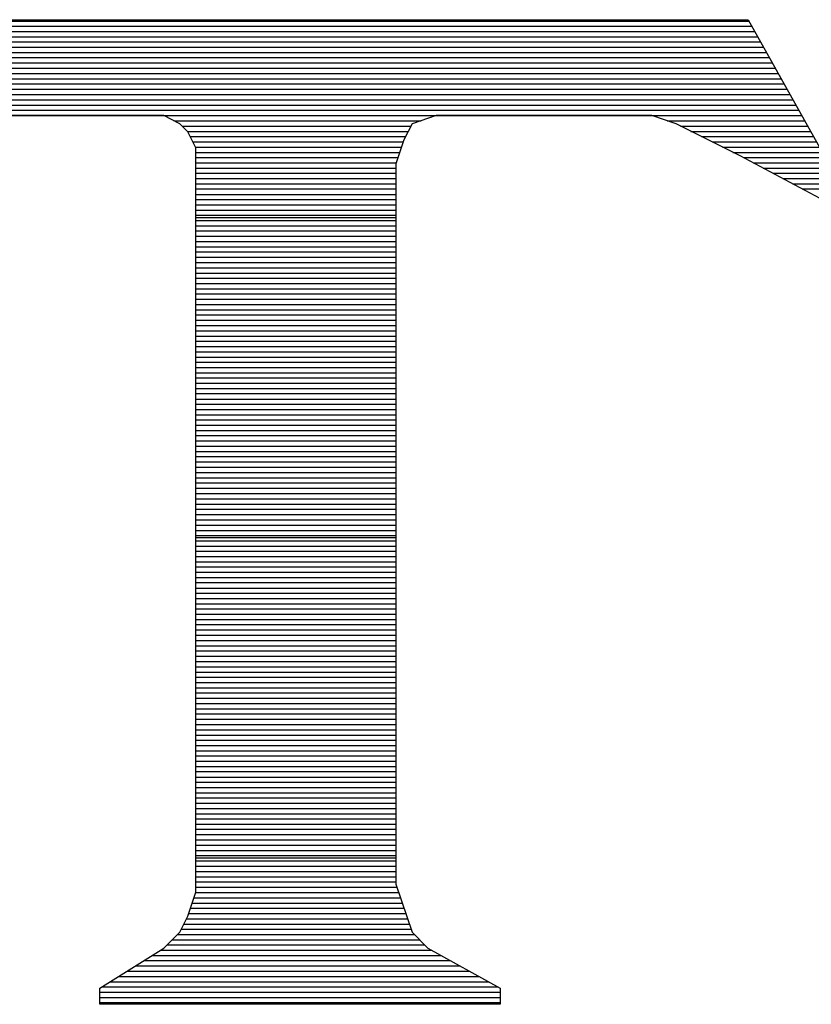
# Model space of a CAD drawing. Extents: x -10 to 137, y -32 to 198.
# Tile 57 of 83: x 38.47 to 40.12, y 135.53 to 137.58. Entities that reach past the tile are written whole.
import ezdxf

# ---------------------------------------------------------------- set-up
doc = ezdxf.new("R2010")
doc.units = 0
doc.layers.add('BG_SILKSCREEN_TOP', color=7, linetype='CONTINUOUS')

msp = doc.modelspace()

# ---------------------------------------------------------------- linework, layer by layer
at = {"layer": 'BG_SILKSCREEN_TOP'}
for points in [[(38.184074, 137.581132), (39.992808, 137.581132)], [(38.185598, 137.583926), (39.991284, 137.583926)], [(38.185598, 137.583926), (39.991284, 137.583926)], [(38.185598, 137.583926), (39.991284, 137.583926)], [(39.991284, 137.583926), (40.225472, 137.165842)], [(39.991284, 137.583926), (40.225472, 137.165842)], [(39.991284, 137.583926), (40.225472, 137.165842)], [(38.170866, 137.559542), (40.005, 137.559542)], [(38.177724, 137.57021), (39.998904, 137.57021)], [(38.157404, 137.537444), (40.017446, 137.537444)], [(38.164262, 137.548366), (40.011096, 137.548366)], [(38.144196, 137.515346), (40.029638, 137.515346)], [(38.151054, 137.526268), (40.023542, 137.526268)], [(38.130734, 137.493502), (40.04183, 137.493502)], [(38.137592, 137.504678), (40.035734, 137.504678)], [(38.117526, 137.471404), (40.054022, 137.471404)], [(38.123876, 137.48258), (40.047926, 137.48258)], [(38.104064, 137.449814), (40.066722, 137.449814)], [(38.110922, 137.460482), (40.060118, 137.460482)], [(38.097714, 137.438638), (40.072818, 137.438638)], [(38.083998, 137.41654), (40.08501, 137.41654)], [(38.090856, 137.427716), (40.078406, 137.427716)], [(38.071044, 137.39495), (40.097202, 137.39495)], [(38.077394, 137.405618), (40.091106, 137.405618)], [(38.064186, 137.383774), (40.103298, 137.383774)], [(38.770814, 137.38352), (38.369748, 137.38352)], [(38.770814, 137.38352), (38.369748, 137.38352)], [(38.770814, 137.38352), (38.369748, 137.38352)], [(38.804342, 137.366756), (38.770814, 137.38352)], [(38.804342, 137.366756), (38.770814, 137.38352)], [(38.804342, 137.366756), (38.770814, 137.38352)], [(38.791896, 137.372852), (39.308024, 137.372852)], [(38.821106, 137.349484), (38.804342, 137.366756)], [(38.821106, 137.349484), (38.804342, 137.366756)], [(38.821106, 137.349484), (38.804342, 137.366756)], [(39.289482, 137.366756), (39.27221, 137.333228)], [(39.289482, 137.366756), (39.27221, 137.333228)], [(39.289482, 137.366756), (39.27221, 137.333228)], [(39.339266, 137.38352), (39.289482, 137.366756)], [(39.339266, 137.38352), (39.289482, 137.366756)], [(39.339266, 137.38352), (39.289482, 137.366756)], [(39.79037, 137.38352), (39.339266, 137.38352)], [(39.79037, 137.38352), (39.339266, 137.38352)], [(39.79037, 137.38352), (39.339266, 137.38352)], [(39.840662, 137.366756), (39.79037, 137.38352)], [(39.840662, 137.366756), (39.79037, 137.38352)], [(39.840662, 137.366756), (39.79037, 137.38352)], [(39.82212, 137.372852), (40.109394, 137.372852)], [(39.97452, 137.2997), (39.840662, 137.366756)], [(39.97452, 137.2997), (39.840662, 137.366756)], [(39.97452, 137.2997), (39.840662, 137.366756)], [(38.808914, 137.361676), (39.286688, 137.361676)], [(38.82009, 137.350754), (39.281354, 137.350754)], [(38.83787, 137.316464), (38.821106, 137.349484)], [(38.83787, 137.316464), (38.821106, 137.349484)], [(38.83787, 137.316464), (38.821106, 137.349484)], [(39.849806, 137.361676), (40.115744, 137.361676)], [(39.871904, 137.350754), (40.121586, 137.350754)], [(38.826186, 137.340086), (39.275766, 137.340086)], [(38.83152, 137.32891), (39.271194, 137.32891)], [(39.27221, 137.333228), (39.255446, 137.282936)], [(39.27221, 137.333228), (39.255446, 137.282936)], [(39.27221, 137.333228), (39.255446, 137.282936)], [(39.894002, 137.340086), (40.127682, 137.340086)], [(39.915846, 137.32891), (40.134032, 137.32891)], [(38.837108, 137.317988), (39.267384, 137.317988)], [(38.83787, 135.761984), (38.83787, 137.316464)], [(38.83787, 135.761984), (38.83787, 137.316464)], [(38.83787, 135.761984), (38.83787, 137.316464)], [(38.83787, 137.306812), (39.263828, 137.306812)], [(39.937944, 137.317988), (40.140128, 137.317988)], [(39.959534, 137.306812), (40.146224, 137.306812)], [(38.83787, 137.29589), (39.260018, 137.29589)], [(38.83787, 137.285222), (39.256716, 137.285222)], [(40.225472, 137.165842), (39.97452, 137.2997)], [(40.225472, 137.165842), (39.97452, 137.2997)], [(40.225472, 137.165842), (39.97452, 137.2997)], [(39.981378, 137.29589), (40.15232, 137.29589)], [(40.001952, 137.285222), (40.158416, 137.285222)], [(38.83787, 137.274046), (39.255446, 137.274046)], [(39.255446, 137.282936), (39.255446, 135.778748)], [(39.255446, 137.282936), (39.255446, 135.778748)], [(39.255446, 137.282936), (39.255446, 135.778748)], [(40.022526, 137.274046), (40.164512, 137.274046)], [(38.83787, 137.263378), (39.255446, 137.263378)], [(38.83787, 137.252456), (39.255446, 137.252456)], [(40.0431, 137.263378), (40.170608, 137.263378)], [(40.063674, 137.252456), (40.176704, 137.252456)], [(38.83787, 137.24128), (39.255446, 137.24128)], [(38.83787, 137.230358), (39.255446, 137.230358)], [(40.084248, 137.24128), (40.183308, 137.24128)], [(40.104314, 137.230358), (40.189404, 137.230358)], [(38.83787, 137.219182), (39.255446, 137.219182)], [(38.83787, 137.208514), (39.255446, 137.208514)], [(38.83787, 137.197592), (39.255446, 137.197592)], [(38.83787, 137.186416), (39.255446, 137.186416)], [(38.83787, 137.175494), (39.255446, 137.175494)], [(38.83787, 137.170922), (39.255446, 137.170922)], [(38.83787, 137.164318), (39.255446, 137.164318)], [(38.83787, 137.15365), (39.255446, 137.15365)], [(38.83787, 137.142728), (39.255446, 137.142728)], [(38.83787, 137.131552), (39.255446, 137.131552)], [(38.83787, 137.12063), (39.255446, 137.12063)], [(38.83787, 137.109454), (39.255446, 137.109454)], [(38.83787, 137.098786), (39.255446, 137.098786)], [(38.83787, 137.087864), (39.255446, 137.087864)], [(38.83787, 137.076688), (39.255446, 137.076688)], [(38.83787, 137.065766), (39.255446, 137.065766)], [(38.83787, 137.05459), (39.255446, 137.05459)], [(38.83787, 137.043922), (39.255446, 137.043922)], [(38.83787, 137.033), (39.255446, 137.033)], [(38.83787, 137.021824), (39.255446, 137.021824)], [(38.83787, 137.011156), (39.255446, 137.011156)], [(38.83787, 137.000234), (39.255446, 137.000234)], [(38.83787, 136.989058), (39.255446, 136.989058)], [(38.83787, 136.978136), (39.255446, 136.978136)], [(38.83787, 136.967468), (39.255446, 136.967468)], [(38.83787, 136.956292), (39.255446, 136.956292)], [(38.83787, 136.94537), (39.255446, 136.94537)], [(38.83787, 136.934194), (39.255446, 136.934194)], [(38.83787, 136.923272), (39.255446, 136.923272)], [(38.83787, 136.912604), (39.255446, 136.912604)], [(38.83787, 136.901428), (39.255446, 136.901428)], [(38.83787, 136.890506), (39.255446, 136.890506)], [(38.83787, 136.87933), (39.255446, 136.87933)], [(38.83787, 136.868408), (39.255446, 136.868408)], [(38.83787, 136.85774), (39.255446, 136.85774)], [(38.83787, 136.846564), (39.255446, 136.846564)], [(38.83787, 136.835642), (39.255446, 136.835642)], [(38.83787, 136.824466), (39.255446, 136.824466)], [(38.83787, 136.813544), (39.255446, 136.813544)], [(38.83787, 136.802876), (39.255446, 136.802876)], [(38.83787, 136.7917), (39.255446, 136.7917)], [(38.83787, 136.780778), (39.255446, 136.780778)], [(38.83787, 136.769602), (39.255446, 136.769602)], [(38.83787, 136.75868), (39.255446, 136.75868)], [(38.83787, 136.748012), (39.255446, 136.748012)], [(38.83787, 136.736836), (39.255446, 136.736836)], [(38.83787, 136.726168), (39.255446, 136.726168)], [(38.83787, 136.715246), (39.255446, 136.715246)], [(38.83787, 136.70407), (39.255446, 136.70407)], [(38.83787, 136.693148), (39.255446, 136.693148)], [(38.83787, 136.681972), (39.255446, 136.681972)], [(38.83787, 136.671304), (39.255446, 136.671304)], [(38.83787, 136.660382), (39.255446, 136.660382)], [(38.83787, 136.649206), (39.255446, 136.649206)], [(38.83787, 136.638284), (39.255446, 136.638284)], [(38.83787, 136.627108), (39.255446, 136.627108)], [(38.83787, 136.61644), (39.255446, 136.61644)], [(38.83787, 136.605518), (39.255446, 136.605518)], [(38.83787, 136.594342), (39.255446, 136.594342)], [(38.83787, 136.58342), (39.255446, 136.58342)], [(38.83787, 136.572244), (39.255446, 136.572244)], [(38.83787, 136.561576), (39.255446, 136.561576)], [(38.83787, 136.550654), (39.255446, 136.550654)], [(38.83787, 136.539478), (39.255446, 136.539478)], [(38.83787, 136.528556), (39.255446, 136.528556)], [(38.83787, 136.51738), (39.255446, 136.51738)], [(38.83787, 136.506712), (39.255446, 136.506712)], [(38.83787, 136.50214), (39.255446, 136.50214)], [(38.83787, 136.49579), (39.255446, 136.49579)], [(38.83787, 136.484614), (39.255446, 136.484614)], [(38.83787, 136.473692), (39.255446, 136.473692)], [(38.83787, 136.463024), (39.255446, 136.463024)], [(38.83787, 136.451848), (39.255446, 136.451848)], [(38.83787, 136.440926), (39.255446, 136.440926)], [(38.83787, 136.430258), (39.255446, 136.430258)], [(38.83787, 136.419082), (39.255446, 136.419082)], [(38.83787, 136.40816), (39.255446, 136.40816)], [(38.83787, 136.396984), (39.255446, 136.396984)], [(38.83787, 136.386062), (39.255446, 136.386062)], [(38.83787, 136.375394), (39.255446, 136.375394)], [(38.83787, 136.364218), (39.255446, 136.364218)], [(38.83787, 136.353296), (39.255446, 136.353296)], [(38.83787, 136.34212), (39.255446, 136.34212)], [(38.83787, 136.331198), (39.255446, 136.331198)], [(38.83787, 136.32053), (39.255446, 136.32053)], [(38.83787, 136.309354), (39.255446, 136.309354)], [(38.83787, 136.298432), (39.255446, 136.298432)], [(38.83787, 136.287256), (39.255446, 136.287256)], [(38.83787, 136.276334), (39.255446, 136.276334)], [(38.83787, 136.265666), (39.255446, 136.265666)], [(38.83787, 136.25449), (39.255446, 136.25449)], [(38.83787, 136.243568), (39.255446, 136.243568)], [(38.83787, 136.232392), (39.255446, 136.232392)], [(38.83787, 136.22147), (39.255446, 136.22147)], [(38.83787, 136.210802), (39.255446, 136.210802)], [(38.83787, 136.199626), (39.255446, 136.199626)], [(38.83787, 136.188704), (39.255446, 136.188704)], [(38.83787, 136.178036), (39.255446, 136.178036)], [(38.83787, 136.16686), (39.255446, 136.16686)], [(38.83787, 136.155938), (39.255446, 136.155938)], [(38.83787, 136.144762), (39.255446, 136.144762)], [(38.83787, 136.134094), (39.255446, 136.134094)], [(38.83787, 136.123172), (39.255446, 136.123172)], [(38.83787, 136.111996), (39.255446, 136.111996)], [(38.83787, 136.101074), (39.255446, 136.101074)], [(38.83787, 136.089898), (39.255446, 136.089898)], [(38.83787, 136.07923), (39.255446, 136.07923)], [(38.83787, 136.068308), (39.255446, 136.068308)], [(38.83787, 136.057132), (39.255446, 136.057132)], [(38.83787, 136.04621), (39.255446, 136.04621)], [(38.83787, 136.035034), (39.255446, 136.035034)], [(38.83787, 136.024366), (39.255446, 136.024366)], [(38.83787, 136.013444), (39.255446, 136.013444)], [(38.83787, 136.002268), (39.255446, 136.002268)], [(38.83787, 135.991346), (39.255446, 135.991346)], [(38.83787, 135.98017), (39.255446, 135.98017)], [(38.83787, 135.969502), (39.255446, 135.969502)], [(38.83787, 135.95858), (39.255446, 135.95858)], [(38.83787, 135.947404), (39.255446, 135.947404)], [(38.83787, 135.936482), (39.255446, 135.936482)], [(38.83787, 135.925306), (39.255446, 135.925306)], [(38.83787, 135.914638), (39.255446, 135.914638)], [(38.83787, 135.903716), (39.255446, 135.903716)], [(38.83787, 135.893048), (39.255446, 135.893048)], [(38.83787, 135.881872), (39.255446, 135.881872)], [(38.83787, 135.87095), (39.255446, 135.87095)], [(38.83787, 135.859774), (39.255446, 135.859774)], [(38.83787, 135.848852), (39.255446, 135.848852)], [(38.83787, 135.838184), (39.255446, 135.838184)], [(38.83787, 135.833612), (39.255446, 135.833612)], [(38.83787, 135.827008), (39.255446, 135.827008)], [(38.83787, 135.816086), (39.255446, 135.816086)], [(38.83787, 135.80491), (39.255446, 135.80491)], [(38.83787, 135.793988), (39.255446, 135.793988)], [(38.83787, 135.78332), (39.255446, 135.78332)], [(38.83787, 135.772144), (39.257732, 135.772144)], [(39.255446, 135.778748), (39.289482, 135.678164)], [(39.255446, 135.778748), (39.289482, 135.678164)], [(39.255446, 135.778748), (39.289482, 135.678164)], [(38.821106, 135.711692), (38.83787, 135.761984)], [(38.821106, 135.711692), (38.83787, 135.761984)], [(38.821106, 135.711692), (38.83787, 135.761984)], [(38.833806, 135.750046), (39.265352, 135.750046)], [(38.837616, 135.761222), (39.261542, 135.761222)], [(38.82644, 135.728456), (39.27221, 135.728456)], [(38.83025, 135.739124), (39.268908, 135.739124)], [(38.804342, 135.678164), (38.821106, 135.711692)], [(38.804342, 135.678164), (38.821106, 135.711692)], [(38.804342, 135.678164), (38.821106, 135.711692)], [(38.818566, 135.706358), (39.279576, 135.706358)], [(38.823138, 135.71728), (39.27602, 135.71728)], [(38.80739, 135.68426), (39.287196, 135.68426)], [(38.813232, 135.695182), (39.283386, 135.695182)], [(38.770814, 135.64489), (38.804342, 135.678164)], [(38.770814, 135.64489), (38.804342, 135.678164)], [(38.770814, 135.64489), (38.804342, 135.678164)], [(38.788848, 135.662416), (39.304722, 135.662416)], [(38.799516, 135.673592), (39.294054, 135.673592)], [(39.289482, 135.678164), (39.322502, 135.64489)], [(39.289482, 135.678164), (39.322502, 135.64489)], [(39.289482, 135.678164), (39.322502, 135.64489)], [(38.63721, 135.56107), (38.770814, 135.64489)], [(38.63721, 135.56107), (38.770814, 135.64489)], [(38.63721, 135.56107), (38.770814, 135.64489)], [(38.764464, 135.640318), (39.330122, 135.640318)], [(38.777672, 135.651494), (39.315644, 135.651494)], [(39.322502, 135.64489), (39.473124, 135.56107)], [(39.322502, 135.64489), (39.473124, 135.56107)], [(39.322502, 135.64489), (39.473124, 135.56107)], [(38.729412, 135.618728), (39.369492, 135.618728)], [(38.746938, 135.62965), (39.349934, 135.62965)], [(38.711378, 135.607552), (39.389304, 135.607552)], [(38.676834, 135.585962), (39.428928, 135.585962)], [(38.69436, 135.596884), (39.409116, 135.596884)], [(38.63721, 135.527542), (38.63721, 135.56107)], [(38.63721, 135.527542), (38.63721, 135.56107)], [(38.63721, 135.527542), (38.63721, 135.56107)], [(38.641274, 135.563864), (39.468044, 135.563864)], [(38.6588, 135.574786), (39.44874, 135.574786)], [(39.473124, 135.56107), (39.473124, 135.527542)], [(39.473124, 135.56107), (39.473124, 135.527542)], [(39.473124, 135.56107), (39.473124, 135.527542)], [(38.63721, 135.552688), (39.473124, 135.552688)], [(38.63721, 135.54202), (39.473124, 135.54202)], [(38.63721, 135.531098), (39.473124, 135.531098)], [(39.473124, 135.527542), (38.63721, 135.527542)], [(39.473124, 135.527542), (38.63721, 135.527542)], [(39.473124, 135.527542), (38.63721, 135.527542)]]:
    msp.add_lwpolyline(points, dxfattribs=at)

doc.saveas('drawing.dxf')
